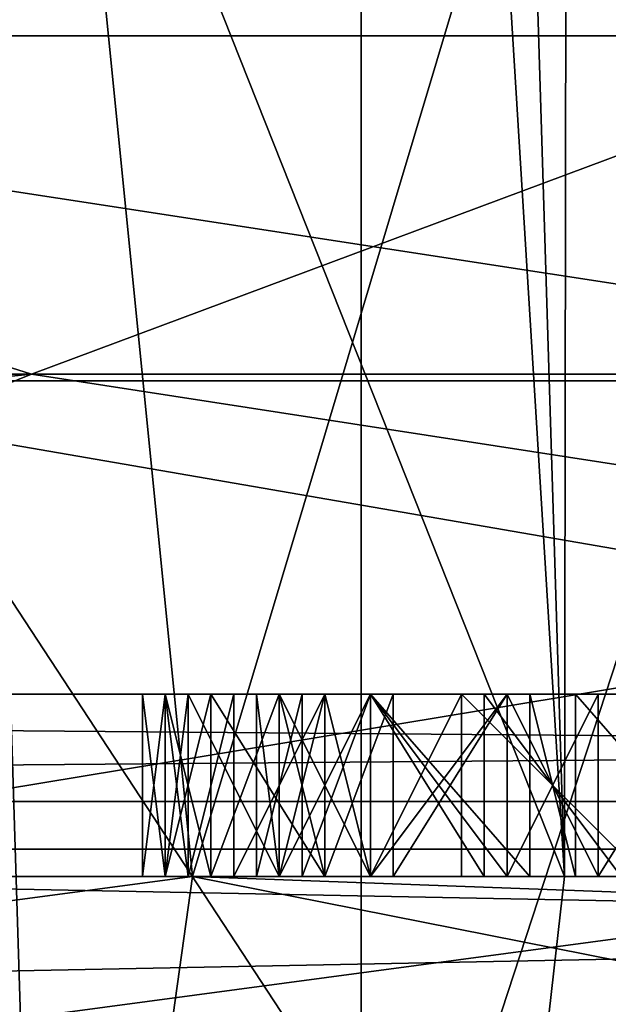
# Model space of a CAD drawing. Header units: millimetres. Extents: x -50 to 50, y -22 to 96.
# Tile 209 of 256: x -5.71 to -4.1, y 23.15 to 25.85. Entities that reach past the tile are written whole.
import ezdxf

# ---------------------------------------------------------------- set-up
doc = ezdxf.new("R2010")
doc.units = ezdxf.units.MM
doc.header["$LTSCALE"] = 65.185185
for name, color, linetype in [('119', 7, 'CONTINUOUS'), ('1231', 7, 'CONTINUOUS'), ('1233', 7, 'CONTINUOUS'), ('1582', 7, 'CONTINUOUS'), ('1671', 7, 'CONTINUOUS'), ('1673', 7, 'CONTINUOUS'), ('1693', 7, 'CONTINUOUS'), ('1705', 7, 'CONTINUOUS'), ('1836', 7, 'CONTINUOUS'), ('1837', 7, 'CONTINUOUS'), ('1838', 7, 'CONTINUOUS'), ('1839', 7, 'CONTINUOUS'), ('1840', 7, 'CONTINUOUS'), ('1841', 7, 'CONTINUOUS'), ('1842', 7, 'CONTINUOUS'), ('1843', 7, 'CONTINUOUS'), ('1844', 7, 'CONTINUOUS'), ('1845', 7, 'CONTINUOUS'), ('1846', 7, 'CONTINUOUS'), ('1847', 7, 'CONTINUOUS'), ('1848', 7, 'CONTINUOUS'), ('1849', 7, 'CONTINUOUS'), ('1850', 7, 'CONTINUOUS'), ('1851', 7, 'CONTINUOUS'), ('1858', 7, 'CONTINUOUS'), ('1859', 7, 'CONTINUOUS'), ('1860', 7, 'CONTINUOUS'), ('1861', 7, 'CONTINUOUS'), ('1862', 7, 'CONTINUOUS'), ('1863', 7, 'CONTINUOUS'), ('1864', 7, 'CONTINUOUS'), ('1865', 7, 'CONTINUOUS'), ('1866', 7, 'CONTINUOUS'), ('1867', 7, 'CONTINUOUS'), ('1868', 7, 'CONTINUOUS'), ('1869', 7, 'CONTINUOUS'), ('1870', 7, 'CONTINUOUS'), ('1871', 7, 'CONTINUOUS'), ('1872', 7, 'CONTINUOUS'), ('1873', 7, 'CONTINUOUS'), ('1874', 7, 'CONTINUOUS'), ('1875', 7, 'CONTINUOUS'), ('1876', 7, 'CONTINUOUS'), ('1877', 7, 'CONTINUOUS'), ('1878', 7, 'CONTINUOUS'), ('1889', 7, 'CONTINUOUS'), ('1890', 7, 'CONTINUOUS'), ('1891', 7, 'CONTINUOUS'), ('1892', 7, 'CONTINUOUS'), ('3553', 7, 'CONTINUOUS'), ('3992', 7, 'CONTINUOUS'), ('428', 7, 'CONTINUOUS'), ('429', 7, 'CONTINUOUS'), ('455', 7, 'CONTINUOUS'), ('459', 7, 'CONTINUOUS'), ('56', 7, 'CONTINUOUS'), ('84', 7, 'CONTINUOUS'), ('85', 7, 'CONTINUOUS'), ('92', 7, 'CONTINUOUS'), ('96', 7, 'CONTINUOUS')]:
    doc.layers.add(name, color=color, linetype=linetype)

msp = doc.modelspace()

# ---------------------------------------------------------------- linework, layer by layer
at = {"layer": '119', "color": 7, "linetype": 'CONTINUOUS', "true_color": 0xf2c12d}
for points in [[(-5.4348, 14.2845, 37.9021), (-6.2689, 41, 37.518), (-10.7838, 9.8845, 33.928), (-5.4348, 14.2845, 37.9021)], [(-4.8792, 41, 11.8777), (-4.8792, 39.4761, 11.8777), (-10.4027, 23.5, 15.6307), (-4.8792, 41, 11.8777)], [(-4.8792, 41, 11.8777), (-10.4027, 23.5, 15.6307), (-10.2386, 41, 15.4516), (-4.8792, 41, 11.8777)], [(0, 41, 39), (-6.2689, 41, 37.518), (0, 15.4996, 39), (0, 41, 39)], [(0, 15.4996, 39), (-6.2689, 41, 37.518), (-5.4348, 14.2845, 37.9021), (0, 15.4996, 39)], [(-4.8792, 39.4761, 11.8777), (-4.8792, 37.9523, 11.8777), (-10.4027, 23.5, 15.6307), (-4.8792, 39.4761, 11.8777)], [(-4.8792, 37.9523, 11.8777), (-4.7858, 37.4724, 11.8434), (-10.4027, 23.5, 15.6307), (-4.8792, 37.9523, 11.8777)], [(-4.7858, 37.4724, 11.8434), (-4.4539, 36.9477, 11.7274), (-10.4027, 23.5, 15.6307), (-4.7858, 37.4724, 11.8434)], [(-4.4539, 36.9477, 11.7274), (-3.8092, 36.429, 11.5282), (-10.4027, 23.5, 15.6307), (-4.4539, 36.9477, 11.7274)], [(-3.8092, 36.429, 11.5282), (-2.8, 35.9772, 11.2829), (-10.4027, 23.5, 15.6307), (-3.8092, 36.429, 11.5282)], [(-2.8, 35.9772, 11.2829), (-2.8, 23.5, 11.2829), (-10.4027, 23.5, 15.6307), (-2.8, 35.9772, 11.2829)]]:
    msp.add_3dface(points, dxfattribs=at)
at = {"layer": '1231', "color": 7, "linetype": 'CONTINUOUS', "true_color": 0xe0f2ff}
for points in [[(-10.6228, 11.2874, -50), (-6.75, 25.8074, -50), (0, 15.5, -50), (-10.6228, 11.2874, -50)], [(-6.75, 25.8074, -50), (6.75, 25.8074, -50), (0, 15.5, -50), (-6.75, 25.8074, -50)]]:
    msp.add_3dface(points, dxfattribs=at)
at = {"layer": '1233', "color": 7, "linetype": 'CONTINUOUS', "true_color": 0xe0f2ff}
for points in [[(19.5, 27.5, 50), (-19.5, 27.5, 50), (19.5, 21.5, 50), (19.5, 27.5, 50)], [(19.5, 21.5, 50), (-19.5, 27.5, 50), (10.6228, 11.2874, 50), (19.5, 21.5, 50)], [(10.6228, 11.2874, 50), (-19.5, 27.5, 50), (0, 15.5, 50), (10.6228, 11.2874, 50)], [(0, 15.5, 50), (-19.5, 27.5, 50), (-10.6228, 11.2874, 50), (0, 15.5, 50)]]:
    msp.add_3dface(points, dxfattribs=at)
at = {"layer": '1582', "color": 7, "linetype": 'CONTINUOUS', "true_color": 0xe0f2ff}
for points in [[(-22, 24, -38), (-19.1716, 24, -39.1716), (0, 24, -38), (-22, 24, -38)], [(-7.85, 24, -36.4375), (-22, 24, -38), (0, 24, -38), (-7.85, 24, -36.4375)], [(-19.1716, 24, 39.1716), (-22, 24, 38), (0, 24, 44), (-19.1716, 24, 39.1716)], [(0, 24, 44), (-22, 24, 38), (-14.4957, 24, 37.9957), (0, 24, 44)], [(19.1716, 24, -39.1716), (22, 24, -38), (-19.1716, 24, -39.1716), (19.1716, 24, -39.1716)], [(-19.1716, 24, -39.1716), (22, 24, -38), (0, 24, -38), (-19.1716, 24, -39.1716)], [(19.1716, 24, -39.1716), (-19.1716, 24, -39.1716), (-4.5, 24, -39.5), (19.1716, 24, -39.1716)], [(-19.1716, 24, -39.1716), (-18, 24, -42), (-4.5, 24, -39.5), (-19.1716, 24, -39.1716)], [(-18, 24, 42), (-19.1716, 24, 39.1716), (0, 24, 44), (-18, 24, 42)], [(18, 24, -44), (18, 24, -42), (-18, 24, -44), (18, 24, -44)], [(-18, 24, -44), (18, 24, -42), (3.875, 24, -42.5), (-18, 24, -44)], [(-18, 24, -42), (-18, 24, -44), (-5.25, 24, -42.0532), (-18, 24, -42)], [(3.5, 24, -42.5), (-18, 24, -44), (3.875, 24, -42.5), (3.5, 24, -42.5)], [(-18, 24, -44), (3.5, 24, -42.5), (1.25, 24, -42.5), (-18, 24, -44)], [(-18, 24, -44), (1.25, 24, -42.5), (-1.375, 24, -42.5), (-18, 24, -44)], [(-1.625, 24, -42.5), (-18, 24, -44), (-1.375, 24, -42.5), (-1.625, 24, -42.5)], [(-18, 24, -44), (-1.625, 24, -42.5), (-4.1875, 24, -42.5), (-18, 24, -44)], [(-5.25, 24, -42.0532), (-18, 24, -44), (-5, 24, -42.3085), (-5.25, 24, -42.0532)], [(-5, 24, -42.3085), (-18, 24, -44), (-4.75, 24, -42.4362), (-5, 24, -42.3085)], [(-4.75, 24, -42.4362), (-18, 24, -44), (-4.3125, 24, -42.5), (-4.75, 24, -42.4362)], [(-4.3125, 24, -42.5), (-18, 24, -44), (-4.1875, 24, -42.5), (-4.3125, 24, -42.5)], [(-5.1875, 24, -39.8191), (-18, 24, -42), (-5.3125, 24, -40.0106), (-5.1875, 24, -39.8191)], [(-18, 24, -42), (-5.1875, 24, -39.8191), (-5, 24, -39.6915), (-18, 24, -42)], [(-5.3125, 24, -40.0106), (-18, 24, -42), (-5.375, 24, -40.2021), (-5.3125, 24, -40.0106)], [(-5.375, 24, -40.2021), (-18, 24, -42), (-5.375, 24, -40.4574), (-5.375, 24, -40.2021)], [(-5.375, 24, -40.4574), (-18, 24, -42), (-5.3125, 24, -40.7128), (-5.375, 24, -40.4574)], [(-5.3125, 24, -40.7128), (-18, 24, -42), (-5.1875, 24, -40.9043), (-5.3125, 24, -40.7128)], [(-5.1875, 24, -40.9043), (-18, 24, -42), (-4.875, 24, -41.0319), (-5.1875, 24, -40.9043)], [(-4.875, 24, -41.0319), (-18, 24, -42), (-5.125, 24, -41.2234), (-4.875, 24, -41.0319)], [(-5.125, 24, -41.2234), (-18, 24, -42), (-5.25, 24, -41.4149), (-5.125, 24, -41.2234)], [(-5.25, 24, -41.4149), (-18, 24, -42), (-5.3125, 24, -41.6702), (-5.25, 24, -41.4149)], [(-5.3125, 24, -41.6702), (-18, 24, -42), (-5.3125, 24, -41.7979), (-5.3125, 24, -41.6702)], [(-5.3125, 24, -41.7979), (-18, 24, -42), (-5.25, 24, -42.0532), (-5.3125, 24, -41.7979)], [(-4.5, 24, -39.5), (-18, 24, -42), (-4.75, 24, -39.5638), (-4.5, 24, -39.5)], [(-4.75, 24, -39.5638), (-18, 24, -42), (-5, 24, -39.6915), (-4.75, 24, -39.5638)], [(-18, 24, 44), (-18, 24, 42), (0, 24, 44), (-18, 24, 44)], [(-2.625, 24, -40.4574), (-2.625, 24, -40.266), (-5.0625, 24, -40.4574), (-2.625, 24, -40.4574)], [(-5.0625, 24, -40.4574), (-2.625, 24, -40.266), (-3.125, 24, -40.2021), (-5.0625, 24, -40.4574)], [(-4.9375, 24, -40.7128), (-2.625, 24, -40.4574), (-5.0625, 24, -40.4574), (-4.9375, 24, -40.7128)], [(-5.0625, 24, -40.2021), (-5.0625, 24, -40.4574), (-3.4375, 24, -40.2021), (-5.0625, 24, -40.2021)], [(-3.4375, 24, -40.2021), (-5.0625, 24, -40.4574), (-3.125, 24, -40.2021), (-3.4375, 24, -40.2021)], [(-5, 24, -40.0745), (-5.0625, 24, -40.2021), (-3.5, 24, -40.0745), (-5, 24, -40.0745)], [(-3.5, 24, -40.0745), (-5.0625, 24, -40.2021), (-3.4375, 24, -40.2021), (-3.5, 24, -40.0745)], [(-2.5625, 24, -41.734), (-2.5625, 24, -41.5426), (-5, 24, -41.6702), (-2.5625, 24, -41.734)], [(-5, 24, -41.6702), (-2.5625, 24, -41.5426), (-4.875, 24, -41.4149), (-5, 24, -41.6702)], [(-3.5, 24, -41.7979), (-2.5625, 24, -41.734), (-5, 24, -41.7979), (-3.5, 24, -41.7979)], [(-5, 24, -41.7979), (-2.5625, 24, -41.734), (-5, 24, -41.6702), (-5, 24, -41.7979)], [(-4.875, 24, -41.9894), (-3.5, 24, -41.7979), (-5, 24, -41.7979), (-4.875, 24, -41.9894)], [(-4.875, 24, -39.9468), (-5, 24, -40.0745), (-3.625, 24, -39.9468), (-4.875, 24, -39.9468)], [(-3.625, 24, -39.9468), (-5, 24, -40.0745), (-3.5, 24, -40.0745), (-3.625, 24, -39.9468)], [(-2.5, 24, -40.7766), (-2.625, 24, -40.4574), (-4.9375, 24, -40.7128), (-2.5, 24, -40.7766)], [(-4.75, 24, -40.8404), (-2.5, 24, -40.7766), (-4.9375, 24, -40.7128), (-4.75, 24, -40.8404)], [(-2.5625, 24, -41.5426), (-2.4375, 24, -41.2872), (-4.875, 24, -41.4149), (-2.5625, 24, -41.5426)], [(-4.875, 24, -41.4149), (-2.4375, 24, -41.2872), (-4.75, 24, -41.2872), (-4.875, 24, -41.4149)], [(-3.625, 24, -41.9894), (-3.5, 24, -41.7979), (-4.875, 24, -41.9894), (-3.625, 24, -41.9894)], [(-4.6875, 24, -42.117), (-3.625, 24, -41.9894), (-4.875, 24, -41.9894), (-4.6875, 24, -42.117)], [(-4.75, 24, -39.883), (-4.875, 24, -39.9468), (-3.75, 24, -39.883), (-4.75, 24, -39.883)], [(-3.75, 24, -39.883), (-4.875, 24, -39.9468), (-3.625, 24, -39.9468), (-3.75, 24, -39.883)], [(-4.375, 24, -40.9043), (-2.5, 24, -40.7766), (-4.75, 24, -40.8404), (-4.375, 24, -40.9043)], [(-2.4375, 24, -41.2872), (-2.25, 24, -41.0957), (-4.75, 24, -41.2872), (-2.4375, 24, -41.2872)], [(-4.75, 24, -41.2872), (-2.25, 24, -41.0957), (-4.125, 24, -41.1596), (-4.75, 24, -41.2872)], [(-4.375, 24, -41.1596), (-4.75, 24, -41.2872), (-4.125, 24, -41.1596), (-4.375, 24, -41.1596)], [(-4.4375, 24, -39.8191), (-4.75, 24, -39.883), (-4.0625, 24, -39.8191), (-4.4375, 24, -39.8191)], [(-4.0625, 24, -39.8191), (-4.75, 24, -39.883), (-3.75, 24, -39.883), (-4.0625, 24, -39.8191)], [(-3.8125, 24, -42.117), (-3.625, 24, -41.9894), (-4.6875, 24, -42.117), (-3.8125, 24, -42.117)], [(-4.375, 24, -42.1809), (-3.8125, 24, -42.117), (-4.6875, 24, -42.117), (-4.375, 24, -42.1809)], [(-4, 24, -39.5), (19.1716, 24, -39.1716), (-4.5, 24, -39.5), (-4, 24, -39.5)], [(-4.125, 24, -40.9043), (-2.5, 24, -40.7766), (-4.375, 24, -40.9043), (-4.125, 24, -40.9043)], [(-4.125, 24, -42.1809), (-3.8125, 24, -42.117), (-4.375, 24, -42.1809), (-4.125, 24, -42.1809)], [(-1.625, 24, -42.5), (-1.9375, 24, -42.4362), (-4.1875, 24, -42.5), (-1.625, 24, -42.5)], [(-4.1875, 24, -42.5), (-1.9375, 24, -42.4362), (-3.75, 24, -42.4362), (-4.1875, 24, -42.5)], [(-2.25, 24, -40.9681), (-2.5, 24, -40.7766), (-4.125, 24, -40.9043), (-2.25, 24, -40.9681)], [(-2.125, 24, -41.0319), (-2.25, 24, -40.9681), (-4.125, 24, -41.1596), (-2.125, 24, -41.0319)], [(-4.125, 24, -41.1596), (-2.25, 24, -40.9681), (-4.125, 24, -40.9043), (-4.125, 24, -41.1596)], [(-2.25, 24, -41.0957), (-2.125, 24, -41.0319), (-4.125, 24, -41.1596), (-2.25, 24, -41.0957)]]:
    msp.add_3dface(points, dxfattribs=at)
at = {"layer": '1671', "color": 7, "linetype": 'CONTINUOUS', "true_color": 0xe0f2ff}
for points in [[(-12.3744, 27, -29.8744), (-14.8687, 24.8787, -28.3027), (-5.6793, 24.8787, -34.9792), (-12.3744, 27, -29.8744)], [(0, 27, -35), (-12.3744, 27, -29.8744), (-5.6793, 24.8787, -34.9792), (0, 27, -35)], [(0, 27, -35), (-5.6793, 24.8787, -34.9792), (5.6793, 24.8787, -34.9792), (0, 27, -35)], [(-14.8687, 24.8787, -28.3027), (-7.85, 24, -36.4375), (-5.6793, 24.8787, -34.9792), (-14.8687, 24.8787, -28.3027)], [(-7.85, 24, -36.4375), (0, 24, -38), (-5.6793, 24.8787, -34.9792), (-7.85, 24, -36.4375)], [(-5.6793, 24.8787, -34.9792), (0, 24, -38), (5.6793, 24.8787, -34.9792), (-5.6793, 24.8787, -34.9792)]]:
    msp.add_3dface(points, dxfattribs=at)
at = {"layer": '1673', "color": 7, "linetype": 'CONTINUOUS', "true_color": 0xe0f2ff}
for points in [[(-12.3744, 27, 35.8744), (-5.6793, 24.8787, 40.9792), (-14.8687, 24.8787, 34.3027), (-12.3744, 27, 35.8744)], [(-12.3744, 27, 35.8744), (0, 27, 41), (-5.6793, 24.8787, 40.9792), (-12.3744, 27, 35.8744)], [(0, 27, 41), (5.6793, 24.8787, 40.9792), (-5.6793, 24.8787, 40.9792), (0, 27, 41)], [(-5.6793, 24.8787, 40.9792), (-14.4957, 24, 37.9957), (-14.8687, 24.8787, 34.3027), (-5.6793, 24.8787, 40.9792)], [(0, 24, 44), (-14.4957, 24, 37.9957), (-5.6793, 24.8787, 40.9792), (0, 24, 44)], [(5.6793, 24.8787, 40.9792), (0, 24, 44), (-5.6793, 24.8787, 40.9792), (5.6793, 24.8787, 40.9792)]]:
    msp.add_3dface(points, dxfattribs=at)
at = {"layer": '1693', "color": 7, "linetype": 'CONTINUOUS', "true_color": 0xe0f2ff}
for points in [[(18, 24, -44), (-18, 24, -44), (-18, 23.7055, -44.7087), (18, 24, -44)], [(18, 23.7055, -44.7087), (18, 24, -44), (-18, 23.7055, -44.7087), (18, 23.7055, -44.7087)], [(-18, 23, -45), (18, 23, -45), (18, 23.7055, -44.7087), (-18, 23, -45)], [(-18, 23, -45), (18, 23.7055, -44.7087), (-18, 23.7055, -44.7087), (-18, 23, -45)]]:
    msp.add_3dface(points, dxfattribs=at)
at = {"layer": '1705', "color": 7, "linetype": 'CONTINUOUS', "true_color": 0xe0f2ff}
for points in [[(-18, 24, 44), (0, 24, 44), (18, 23.7055, 44.7087), (-18, 24, 44)], [(-18, 23.7055, 44.7087), (-18, 24, 44), (18, 23.7055, 44.7087), (-18, 23.7055, 44.7087)], [(18, 23, 45), (-18, 23, 45), (-18, 23.7055, 44.7087), (18, 23, 45)], [(18, 23, 45), (-18, 23.7055, 44.7087), (18, 23.7055, 44.7087), (18, 23, 45)]]:
    msp.add_3dface(points, dxfattribs=at)
at = {"layer": '1836', "color": 7, "linetype": 'CONTINUOUS', "true_color": 0xe0f2ff}
for points in [[(-5.1875, 24, -39.8191), (-5.3125, 24, -40.0106), (-5.3125, 23.5, -40.0106), (-5.1875, 24, -39.8191)], [(-5.1875, 23.5, -39.8191), (-5.1875, 24, -39.8191), (-5.3125, 23.5, -40.0106), (-5.1875, 23.5, -39.8191)]]:
    msp.add_3dface(points, dxfattribs=at)
at = {"layer": '1837', "color": 7, "linetype": 'CONTINUOUS', "true_color": 0xe0f2ff}
for points in [[(-5.3125, 24, -40.0106), (-5.375, 24, -40.2021), (-5.375, 23.5, -40.2021), (-5.3125, 24, -40.0106)], [(-5.3125, 23.5, -40.0106), (-5.3125, 24, -40.0106), (-5.375, 23.5, -40.2021), (-5.3125, 23.5, -40.0106)]]:
    msp.add_3dface(points, dxfattribs=at)
at = {"layer": '1838', "color": 7, "linetype": 'CONTINUOUS', "true_color": 0xe0f2ff}
for points in [[(-5.375, 24, -40.2021), (-5.375, 24, -40.4574), (-5.375, 23.5, -40.4574), (-5.375, 24, -40.2021)], [(-5.375, 23.5, -40.2021), (-5.375, 24, -40.2021), (-5.375, 23.5, -40.4574), (-5.375, 23.5, -40.2021)]]:
    msp.add_3dface(points, dxfattribs=at)
at = {"layer": '1839', "color": 7, "linetype": 'CONTINUOUS', "true_color": 0xe0f2ff}
for points in [[(-5.375, 24, -40.4574), (-5.3125, 24, -40.7128), (-5.3125, 23.5, -40.7128), (-5.375, 24, -40.4574)], [(-5.375, 23.5, -40.4574), (-5.375, 24, -40.4574), (-5.3125, 23.5, -40.7128), (-5.375, 23.5, -40.4574)]]:
    msp.add_3dface(points, dxfattribs=at)
at = {"layer": '1840', "color": 7, "linetype": 'CONTINUOUS', "true_color": 0xe0f2ff}
for points in [[(-5.3125, 24, -40.7128), (-5.1875, 24, -40.9043), (-5.1875, 23.5, -40.9043), (-5.3125, 24, -40.7128)], [(-5.3125, 23.5, -40.7128), (-5.3125, 24, -40.7128), (-5.1875, 23.5, -40.9043), (-5.3125, 23.5, -40.7128)]]:
    msp.add_3dface(points, dxfattribs=at)
at = {"layer": '1841', "color": 7, "linetype": 'CONTINUOUS', "true_color": 0xe0f2ff}
for points in [[(-5.1875, 24, -40.9043), (-4.875, 24, -41.0319), (-4.875, 23.5, -41.0319), (-5.1875, 24, -40.9043)], [(-5.1875, 23.5, -40.9043), (-5.1875, 24, -40.9043), (-4.875, 23.5, -41.0319), (-5.1875, 23.5, -40.9043)]]:
    msp.add_3dface(points, dxfattribs=at)
at = {"layer": '1842', "color": 7, "linetype": 'CONTINUOUS', "true_color": 0xe0f2ff}
for points in [[(-4.875, 24, -41.0319), (-5.125, 24, -41.2234), (-5.125, 23.5, -41.2234), (-4.875, 24, -41.0319)], [(-4.875, 23.5, -41.0319), (-4.875, 24, -41.0319), (-5.125, 23.5, -41.2234), (-4.875, 23.5, -41.0319)]]:
    msp.add_3dface(points, dxfattribs=at)
at = {"layer": '1843', "color": 7, "linetype": 'CONTINUOUS', "true_color": 0xe0f2ff}
for points in [[(-5.125, 24, -41.2234), (-5.25, 24, -41.4149), (-5.25, 23.5, -41.4149), (-5.125, 24, -41.2234)], [(-5.125, 23.5, -41.2234), (-5.125, 24, -41.2234), (-5.25, 23.5, -41.4149), (-5.125, 23.5, -41.2234)]]:
    msp.add_3dface(points, dxfattribs=at)
at = {"layer": '1844', "color": 7, "linetype": 'CONTINUOUS', "true_color": 0xe0f2ff}
for points in [[(-5.25, 24, -41.4149), (-5.3125, 24, -41.6702), (-5.3125, 23.5, -41.6702), (-5.25, 24, -41.4149)], [(-5.25, 23.5, -41.4149), (-5.25, 24, -41.4149), (-5.3125, 23.5, -41.6702), (-5.25, 23.5, -41.4149)]]:
    msp.add_3dface(points, dxfattribs=at)
at = {"layer": '1845', "color": 7, "linetype": 'CONTINUOUS', "true_color": 0xe0f2ff}
for points in [[(-5.3125, 24, -41.6702), (-5.3125, 24, -41.7979), (-5.3125, 23.5, -41.7979), (-5.3125, 24, -41.6702)], [(-5.3125, 23.5, -41.6702), (-5.3125, 24, -41.6702), (-5.3125, 23.5, -41.7979), (-5.3125, 23.5, -41.6702)]]:
    msp.add_3dface(points, dxfattribs=at)
at = {"layer": '1846', "color": 7, "linetype": 'CONTINUOUS', "true_color": 0xe0f2ff}
for points in [[(-5.3125, 24, -41.7979), (-5.25, 24, -42.0532), (-5.25, 23.5, -42.0532), (-5.3125, 24, -41.7979)], [(-5.3125, 23.5, -41.7979), (-5.3125, 24, -41.7979), (-5.25, 23.5, -42.0532), (-5.3125, 23.5, -41.7979)]]:
    msp.add_3dface(points, dxfattribs=at)
at = {"layer": '1847', "color": 7, "linetype": 'CONTINUOUS', "true_color": 0xe0f2ff}
for points in [[(-5.25, 24, -42.0532), (-5, 24, -42.3085), (-5, 23.5, -42.3085), (-5.25, 24, -42.0532)], [(-5.25, 23.5, -42.0532), (-5.25, 24, -42.0532), (-5, 23.5, -42.3085), (-5.25, 23.5, -42.0532)]]:
    msp.add_3dface(points, dxfattribs=at)
at = {"layer": '1848', "color": 7, "linetype": 'CONTINUOUS', "true_color": 0xe0f2ff}
for points in [[(-5, 24, -42.3085), (-4.75, 24, -42.4362), (-4.75, 23.5, -42.4362), (-5, 24, -42.3085)], [(-5, 23.5, -42.3085), (-5, 24, -42.3085), (-4.75, 23.5, -42.4362), (-5, 23.5, -42.3085)]]:
    msp.add_3dface(points, dxfattribs=at)
at = {"layer": '1849', "color": 7, "linetype": 'CONTINUOUS', "true_color": 0xe0f2ff}
for points in [[(-4.75, 24, -42.4362), (-4.3125, 24, -42.5), (-4.3125, 23.5, -42.5), (-4.75, 24, -42.4362)], [(-4.75, 23.5, -42.4362), (-4.75, 24, -42.4362), (-4.3125, 23.5, -42.5), (-4.75, 23.5, -42.4362)]]:
    msp.add_3dface(points, dxfattribs=at)
at = {"layer": '1850', "color": 7, "linetype": 'CONTINUOUS', "true_color": 0xe0f2ff}
for points in [[(-4.3125, 24, -42.5), (-4.1875, 24, -42.5), (-4.1875, 23.5, -42.5), (-4.3125, 24, -42.5)], [(-4.3125, 23.5, -42.5), (-4.3125, 24, -42.5), (-4.1875, 23.5, -42.5), (-4.3125, 23.5, -42.5)]]:
    msp.add_3dface(points, dxfattribs=at)
at = {"layer": '1851', "color": 7, "linetype": 'CONTINUOUS', "true_color": 0xe0f2ff}
for points in [[(-4.1875, 24, -42.5), (-3.75, 24, -42.4362), (-3.75, 23.5, -42.4362), (-4.1875, 24, -42.5)], [(-4.1875, 23.5, -42.5), (-4.1875, 24, -42.5), (-3.75, 23.5, -42.4362), (-4.1875, 23.5, -42.5)]]:
    msp.add_3dface(points, dxfattribs=at)
at = {"layer": '1858', "color": 7, "linetype": 'CONTINUOUS', "true_color": 0xe0f2ff}
for points in [[(-3.8125, 24, -42.117), (-4.125, 24, -42.1809), (-4.125, 23.5, -42.1809), (-3.8125, 24, -42.117)], [(-3.8125, 23.5, -42.117), (-3.8125, 24, -42.117), (-4.125, 23.5, -42.1809), (-3.8125, 23.5, -42.117)]]:
    msp.add_3dface(points, dxfattribs=at)
at = {"layer": '1859', "color": 7, "linetype": 'CONTINUOUS', "true_color": 0xe0f2ff}
for points in [[(-4.125, 24, -42.1809), (-4.375, 24, -42.1809), (-4.375, 23.5, -42.1809), (-4.125, 24, -42.1809)], [(-4.125, 23.5, -42.1809), (-4.125, 24, -42.1809), (-4.375, 23.5, -42.1809), (-4.125, 23.5, -42.1809)]]:
    msp.add_3dface(points, dxfattribs=at)
at = {"layer": '1860', "color": 7, "linetype": 'CONTINUOUS', "true_color": 0xe0f2ff}
for points in [[(-4.375, 24, -42.1809), (-4.6875, 24, -42.117), (-4.6875, 23.5, -42.117), (-4.375, 24, -42.1809)], [(-4.375, 23.5, -42.1809), (-4.375, 24, -42.1809), (-4.6875, 23.5, -42.117), (-4.375, 23.5, -42.1809)]]:
    msp.add_3dface(points, dxfattribs=at)
at = {"layer": '1861', "color": 7, "linetype": 'CONTINUOUS', "true_color": 0xe0f2ff}
for points in [[(-4.6875, 24, -42.117), (-4.875, 24, -41.9894), (-4.875, 23.5, -41.9894), (-4.6875, 24, -42.117)], [(-4.6875, 23.5, -42.117), (-4.6875, 24, -42.117), (-4.875, 23.5, -41.9894), (-4.6875, 23.5, -42.117)]]:
    msp.add_3dface(points, dxfattribs=at)
at = {"layer": '1862', "color": 7, "linetype": 'CONTINUOUS', "true_color": 0xe0f2ff}
for points in [[(-4.875, 24, -41.9894), (-5, 24, -41.7979), (-5, 23.5, -41.7979), (-4.875, 24, -41.9894)], [(-4.875, 23.5, -41.9894), (-4.875, 24, -41.9894), (-5, 23.5, -41.7979), (-4.875, 23.5, -41.9894)]]:
    msp.add_3dface(points, dxfattribs=at)
at = {"layer": '1863', "color": 7, "linetype": 'CONTINUOUS', "true_color": 0xe0f2ff}
for points in [[(-5, 24, -41.7979), (-5, 24, -41.6702), (-5, 23.5, -41.6702), (-5, 24, -41.7979)], [(-5, 23.5, -41.7979), (-5, 24, -41.7979), (-5, 23.5, -41.6702), (-5, 23.5, -41.7979)]]:
    msp.add_3dface(points, dxfattribs=at)
at = {"layer": '1864', "color": 7, "linetype": 'CONTINUOUS', "true_color": 0xe0f2ff}
for points in [[(-5, 24, -41.6702), (-4.875, 24, -41.4149), (-4.875, 23.5, -41.4149), (-5, 24, -41.6702)], [(-5, 23.5, -41.6702), (-5, 24, -41.6702), (-4.875, 23.5, -41.4149), (-5, 23.5, -41.6702)]]:
    msp.add_3dface(points, dxfattribs=at)
at = {"layer": '1865', "color": 7, "linetype": 'CONTINUOUS', "true_color": 0xe0f2ff}
for points in [[(-4.875, 24, -41.4149), (-4.75, 24, -41.2872), (-4.75, 23.5, -41.2872), (-4.875, 24, -41.4149)], [(-4.875, 23.5, -41.4149), (-4.875, 24, -41.4149), (-4.75, 23.5, -41.2872), (-4.875, 23.5, -41.4149)]]:
    msp.add_3dface(points, dxfattribs=at)
at = {"layer": '1866', "color": 7, "linetype": 'CONTINUOUS', "true_color": 0xe0f2ff}
for points in [[(-4.75, 24, -41.2872), (-4.375, 24, -41.1596), (-4.375, 23.5, -41.1596), (-4.75, 24, -41.2872)], [(-4.75, 23.5, -41.2872), (-4.75, 24, -41.2872), (-4.375, 23.5, -41.1596), (-4.75, 23.5, -41.2872)]]:
    msp.add_3dface(points, dxfattribs=at)
at = {"layer": '1867', "color": 7, "linetype": 'CONTINUOUS', "true_color": 0xe0f2ff}
for points in [[(-4.375, 24, -41.1596), (-4.125, 24, -41.1596), (-4.125, 23.5, -41.1596), (-4.375, 24, -41.1596)], [(-4.375, 23.5, -41.1596), (-4.375, 24, -41.1596), (-4.125, 23.5, -41.1596), (-4.375, 23.5, -41.1596)]]:
    msp.add_3dface(points, dxfattribs=at)
at = {"layer": '1868', "color": 7, "linetype": 'CONTINUOUS', "true_color": 0xe0f2ff}
for points in [[(-4.125, 24, -41.1596), (-4.125, 24, -40.9043), (-4.125, 23.5, -40.9043), (-4.125, 24, -41.1596)], [(-4.125, 23.5, -41.1596), (-4.125, 24, -41.1596), (-4.125, 23.5, -40.9043), (-4.125, 23.5, -41.1596)]]:
    msp.add_3dface(points, dxfattribs=at)
at = {"layer": '1869', "color": 7, "linetype": 'CONTINUOUS', "true_color": 0xe0f2ff}
for points in [[(-4.125, 24, -40.9043), (-4.375, 24, -40.9043), (-4.375, 23.5, -40.9043), (-4.125, 24, -40.9043)], [(-4.125, 23.5, -40.9043), (-4.125, 24, -40.9043), (-4.375, 23.5, -40.9043), (-4.125, 23.5, -40.9043)]]:
    msp.add_3dface(points, dxfattribs=at)
at = {"layer": '1870', "color": 7, "linetype": 'CONTINUOUS', "true_color": 0xe0f2ff}
for points in [[(-4.375, 24, -40.9043), (-4.75, 24, -40.8404), (-4.75, 23.5, -40.8404), (-4.375, 24, -40.9043)], [(-4.375, 23.5, -40.9043), (-4.375, 24, -40.9043), (-4.75, 23.5, -40.8404), (-4.375, 23.5, -40.9043)]]:
    msp.add_3dface(points, dxfattribs=at)
at = {"layer": '1871', "color": 7, "linetype": 'CONTINUOUS', "true_color": 0xe0f2ff}
for points in [[(-4.75, 24, -40.8404), (-4.9375, 24, -40.7128), (-4.9375, 23.5, -40.7128), (-4.75, 24, -40.8404)], [(-4.75, 23.5, -40.8404), (-4.75, 24, -40.8404), (-4.9375, 23.5, -40.7128), (-4.75, 23.5, -40.8404)]]:
    msp.add_3dface(points, dxfattribs=at)
at = {"layer": '1872', "color": 7, "linetype": 'CONTINUOUS', "true_color": 0xe0f2ff}
for points in [[(-4.9375, 24, -40.7128), (-5.0625, 24, -40.4574), (-5.0625, 23.5, -40.4574), (-4.9375, 24, -40.7128)], [(-4.9375, 23.5, -40.7128), (-4.9375, 24, -40.7128), (-5.0625, 23.5, -40.4574), (-4.9375, 23.5, -40.7128)]]:
    msp.add_3dface(points, dxfattribs=at)
at = {"layer": '1873', "color": 7, "linetype": 'CONTINUOUS', "true_color": 0xe0f2ff}
for points in [[(-5.0625, 24, -40.4574), (-5.0625, 24, -40.2021), (-5.0625, 23.5, -40.2021), (-5.0625, 24, -40.4574)], [(-5.0625, 23.5, -40.4574), (-5.0625, 24, -40.4574), (-5.0625, 23.5, -40.2021), (-5.0625, 23.5, -40.4574)]]:
    msp.add_3dface(points, dxfattribs=at)
at = {"layer": '1874', "color": 7, "linetype": 'CONTINUOUS', "true_color": 0xe0f2ff}
for points in [[(-5.0625, 24, -40.2021), (-5, 24, -40.0745), (-5, 23.5, -40.0745), (-5.0625, 24, -40.2021)], [(-5.0625, 23.5, -40.2021), (-5.0625, 24, -40.2021), (-5, 23.5, -40.0745), (-5.0625, 23.5, -40.2021)]]:
    msp.add_3dface(points, dxfattribs=at)
at = {"layer": '1875', "color": 7, "linetype": 'CONTINUOUS', "true_color": 0xe0f2ff}
for points in [[(-5, 24, -40.0745), (-4.875, 24, -39.9468), (-4.875, 23.5, -39.9468), (-5, 24, -40.0745)], [(-5, 23.5, -40.0745), (-5, 24, -40.0745), (-4.875, 23.5, -39.9468), (-5, 23.5, -40.0745)]]:
    msp.add_3dface(points, dxfattribs=at)
at = {"layer": '1876', "color": 7, "linetype": 'CONTINUOUS', "true_color": 0xe0f2ff}
for points in [[(-4.875, 24, -39.9468), (-4.75, 24, -39.883), (-4.75, 23.5, -39.883), (-4.875, 24, -39.9468)], [(-4.875, 23.5, -39.9468), (-4.875, 24, -39.9468), (-4.75, 23.5, -39.883), (-4.875, 23.5, -39.9468)]]:
    msp.add_3dface(points, dxfattribs=at)
at = {"layer": '1877', "color": 7, "linetype": 'CONTINUOUS', "true_color": 0xe0f2ff}
for points in [[(-4.75, 24, -39.883), (-4.4375, 24, -39.8191), (-4.4375, 23.5, -39.8191), (-4.75, 24, -39.883)], [(-4.75, 23.5, -39.883), (-4.75, 24, -39.883), (-4.4375, 23.5, -39.8191), (-4.75, 23.5, -39.883)]]:
    msp.add_3dface(points, dxfattribs=at)
at = {"layer": '1878', "color": 7, "linetype": 'CONTINUOUS', "true_color": 0xe0f2ff}
for points in [[(-4.4375, 24, -39.8191), (-4.0625, 24, -39.8191), (-4.0625, 23.5, -39.8191), (-4.4375, 24, -39.8191)], [(-4.4375, 23.5, -39.8191), (-4.4375, 24, -39.8191), (-4.0625, 23.5, -39.8191), (-4.4375, 23.5, -39.8191)]]:
    msp.add_3dface(points, dxfattribs=at)
at = {"layer": '1889', "color": 7, "linetype": 'CONTINUOUS', "true_color": 0xe0f2ff}
for points in [[(-4, 24, -39.5), (-4.5, 24, -39.5), (-4, 23.5, -39.5), (-4, 24, -39.5)], [(-4, 23.5, -39.5), (-4.5, 24, -39.5), (-4.5, 23.5, -39.5), (-4, 23.5, -39.5)]]:
    msp.add_3dface(points, dxfattribs=at)
at = {"layer": '1890', "color": 7, "linetype": 'CONTINUOUS', "true_color": 0xe0f2ff}
for points in [[(-4.5, 24, -39.5), (-4.75, 24, -39.5638), (-4.75, 23.5, -39.5638), (-4.5, 24, -39.5)], [(-4.5, 23.5, -39.5), (-4.5, 24, -39.5), (-4.75, 23.5, -39.5638), (-4.5, 23.5, -39.5)]]:
    msp.add_3dface(points, dxfattribs=at)
at = {"layer": '1891', "color": 7, "linetype": 'CONTINUOUS', "true_color": 0xe0f2ff}
for points in [[(-4.75, 24, -39.5638), (-5, 24, -39.6915), (-5, 23.5, -39.6915), (-4.75, 24, -39.5638)], [(-4.75, 23.5, -39.5638), (-4.75, 24, -39.5638), (-5, 23.5, -39.6915), (-4.75, 23.5, -39.5638)]]:
    msp.add_3dface(points, dxfattribs=at)
at = {"layer": '1892', "color": 7, "linetype": 'CONTINUOUS', "true_color": 0xe0f2ff}
for points in [[(-5, 24, -39.6915), (-5.1875, 24, -39.8191), (-5.1875, 23.5, -39.8191), (-5, 24, -39.6915)], [(-5, 24, -39.6915), (-5.1875, 23.5, -39.8191), (-5, 23.5, -39.6915), (-5, 24, -39.6915)]]:
    msp.add_3dface(points, dxfattribs=at)
at = {"layer": '3553', "color": 7, "linetype": 'CONTINUOUS', "true_color": 0xe0f2ff}
for points in [[(-5.3125, 23.5, -40.0106), (-5.375, 23.5, -40.2021), (-5, 23.5, -40.0745), (-5.3125, 23.5, -40.0106)], [(-5.375, 23.5, -40.2021), (-5.375, 23.5, -40.4574), (-5.0625, 23.5, -40.2021), (-5.375, 23.5, -40.2021)], [(-5.375, 23.5, -40.2021), (-5.0625, 23.5, -40.2021), (-5, 23.5, -40.0745), (-5.375, 23.5, -40.2021)], [(-5.375, 23.5, -40.4574), (-5.3125, 23.5, -40.7128), (-5.0625, 23.5, -40.4574), (-5.375, 23.5, -40.4574)], [(-5.375, 23.5, -40.4574), (-5.0625, 23.5, -40.4574), (-5.0625, 23.5, -40.2021), (-5.375, 23.5, -40.4574)], [(-5.1875, 23.5, -39.8191), (-5.3125, 23.5, -40.0106), (-4.75, 23.5, -39.883), (-5.1875, 23.5, -39.8191)], [(-5.3125, 23.5, -40.0106), (-5, 23.5, -40.0745), (-4.875, 23.5, -39.9468), (-5.3125, 23.5, -40.0106)], [(-5.3125, 23.5, -40.0106), (-4.875, 23.5, -39.9468), (-4.75, 23.5, -39.883), (-5.3125, 23.5, -40.0106)], [(-5.3125, 23.5, -40.7128), (-5.1875, 23.5, -40.9043), (-4.9375, 23.5, -40.7128), (-5.3125, 23.5, -40.7128)], [(-5.3125, 23.5, -40.7128), (-4.9375, 23.5, -40.7128), (-5.0625, 23.5, -40.4574), (-5.3125, 23.5, -40.7128)], [(-5.25, 23.5, -41.4149), (-5.3125, 23.5, -41.6702), (-4.875, 23.5, -41.4149), (-5.25, 23.5, -41.4149)], [(-5.3125, 23.5, -41.6702), (-5.3125, 23.5, -41.7979), (-5, 23.5, -41.6702), (-5.3125, 23.5, -41.6702)], [(-5.3125, 23.5, -41.6702), (-5, 23.5, -41.6702), (-4.875, 23.5, -41.4149), (-5.3125, 23.5, -41.6702)], [(-5.3125, 23.5, -41.7979), (-5.25, 23.5, -42.0532), (-5, 23.5, -41.7979), (-5.3125, 23.5, -41.7979)], [(-5.3125, 23.5, -41.7979), (-5, 23.5, -41.7979), (-5, 23.5, -41.6702), (-5.3125, 23.5, -41.7979)], [(-5.125, 23.5, -41.2234), (-5.25, 23.5, -41.4149), (-4.75, 23.5, -41.2872), (-5.125, 23.5, -41.2234)], [(-5.25, 23.5, -41.4149), (-4.875, 23.5, -41.4149), (-4.75, 23.5, -41.2872), (-5.25, 23.5, -41.4149)], [(-5.25, 23.5, -42.0532), (-5, 23.5, -42.3085), (-4.6875, 23.5, -42.117), (-5.25, 23.5, -42.0532)], [(-5.25, 23.5, -42.0532), (-4.6875, 23.5, -42.117), (-4.875, 23.5, -41.9894), (-5.25, 23.5, -42.0532)], [(-5.25, 23.5, -42.0532), (-4.875, 23.5, -41.9894), (-5, 23.5, -41.7979), (-5.25, 23.5, -42.0532)], [(-5.1875, 23.5, -39.8191), (-4.75, 23.5, -39.883), (-4.4375, 23.5, -39.8191), (-5.1875, 23.5, -39.8191)], [(-5.1875, 23.5, -39.8191), (-4.4375, 23.5, -39.8191), (-3.5, 23.5, -39.6915), (-5.1875, 23.5, -39.8191)], [(-5.1875, 23.5, -39.8191), (-3.5, 23.5, -39.6915), (-5, 23.5, -39.6915), (-5.1875, 23.5, -39.8191)], [(-5.1875, 23.5, -40.9043), (-4.875, 23.5, -41.0319), (-4.375, 23.5, -40.9043), (-5.1875, 23.5, -40.9043)], [(-5.1875, 23.5, -40.9043), (-4.375, 23.5, -40.9043), (-4.75, 23.5, -40.8404), (-5.1875, 23.5, -40.9043)], [(-5.1875, 23.5, -40.9043), (-4.75, 23.5, -40.8404), (-4.9375, 23.5, -40.7128), (-5.1875, 23.5, -40.9043)], [(-4.875, 23.5, -41.0319), (-5.125, 23.5, -41.2234), (-4.375, 23.5, -41.1596), (-4.875, 23.5, -41.0319)], [(-5.125, 23.5, -41.2234), (-4.75, 23.5, -41.2872), (-4.375, 23.5, -41.1596), (-5.125, 23.5, -41.2234)], [(-5, 23.5, -42.3085), (-4.75, 23.5, -42.4362), (-3.5, 23.5, -42.3085), (-5, 23.5, -42.3085)], [(-5, 23.5, -42.3085), (-3.5, 23.5, -42.3085), (-4.125, 23.5, -42.1809), (-5, 23.5, -42.3085)], [(-5, 23.5, -42.3085), (-4.125, 23.5, -42.1809), (-4.375, 23.5, -42.1809), (-5, 23.5, -42.3085)], [(-5, 23.5, -42.3085), (-4.375, 23.5, -42.1809), (-4.6875, 23.5, -42.117), (-5, 23.5, -42.3085)], [(-3.5, 23.5, -39.6915), (-3.75, 23.5, -39.5638), (-5, 23.5, -39.6915), (-3.5, 23.5, -39.6915)], [(-3.75, 23.5, -39.5638), (-4.75, 23.5, -39.5638), (-5, 23.5, -39.6915), (-3.75, 23.5, -39.5638)], [(-4.875, 23.5, -41.0319), (-4.375, 23.5, -41.1596), (-4.125, 23.5, -40.9043), (-4.875, 23.5, -41.0319)], [(-4.875, 23.5, -41.0319), (-4.125, 23.5, -40.9043), (-4.375, 23.5, -40.9043), (-4.875, 23.5, -41.0319)], [(-4.75, 23.5, -42.4362), (-4.3125, 23.5, -42.5), (-3.75, 23.5, -42.4362), (-4.75, 23.5, -42.4362)], [(-4.75, 23.5, -42.4362), (-3.75, 23.5, -42.4362), (-3.5, 23.5, -42.3085), (-4.75, 23.5, -42.4362)], [(-3.75, 23.5, -39.5638), (-4, 23.5, -39.5), (-4.75, 23.5, -39.5638), (-3.75, 23.5, -39.5638)], [(-4, 23.5, -39.5), (-4.5, 23.5, -39.5), (-4.75, 23.5, -39.5638), (-4, 23.5, -39.5)], [(-4.4375, 23.5, -39.8191), (-4.0625, 23.5, -39.8191), (-3.5, 23.5, -39.6915), (-4.4375, 23.5, -39.8191)], [(-4.375, 23.5, -41.1596), (-4.125, 23.5, -41.1596), (-4.125, 23.5, -40.9043), (-4.375, 23.5, -41.1596)], [(-4.3125, 23.5, -42.5), (-4.1875, 23.5, -42.5), (-3.75, 23.5, -42.4362), (-4.3125, 23.5, -42.5)], [(-3.25, 23.5, -42.0532), (-4.125, 23.5, -42.1809), (-3.5, 23.5, -42.3085), (-3.25, 23.5, -42.0532)], [(-3.25, 23.5, -42.0532), (-3.8125, 23.5, -42.117), (-4.125, 23.5, -42.1809), (-3.25, 23.5, -42.0532)]]:
    msp.add_3dface(points, dxfattribs=at)
at = {"layer": '3992', "color": 7, "linetype": 'CONTINUOUS', "true_color": 0xd7e5ee}
for points in [[(-6.75, 24.861, -58.5853), (-6.75, 30.012, -58.2958), (6.75, 24.861, -58.5853), (-6.75, 24.861, -58.5853)], [(-6.75, 30.012, -58.2958), (6.75, 30.012, -58.2958), (6.75, 24.861, -58.5853), (-6.75, 30.012, -58.2958)], [(6.75, 25.8074, -50), (-6.75, 25.8074, -50), (-6.75, 23.5747, -51.5034), (6.75, 25.8074, -50)], [(6.75, 25.8074, -50), (-6.75, 23.5747, -51.5034), (6.75, 23.5747, -51.5034), (6.75, 25.8074, -50)], [(-6.75, 22.5284, -53.9834), (-6.75, 24.861, -58.5853), (6.75, 22.5284, -53.9834), (-6.75, 22.5284, -53.9834)], [(-6.75, 24.861, -58.5853), (6.75, 24.861, -58.5853), (6.75, 22.5284, -53.9834), (-6.75, 24.861, -58.5853)], [(-6.75, 23.5747, -51.5034), (-6.75, 22.5284, -53.9834), (6.75, 23.5747, -51.5034), (-6.75, 23.5747, -51.5034)], [(-6.75, 22.5284, -53.9834), (6.75, 22.5284, -53.9834), (6.75, 23.5747, -51.5034), (-6.75, 22.5284, -53.9834)]]:
    msp.add_3dface(points, dxfattribs=at)
at = {"layer": '428', "color": 3, "linetype": 'CONTINUOUS'}
for points in [[(-4.6458, 39.8, -6.2192), (-8.6267, 22, -8.8733), (-9.4107, 39.8, -9.736), (-4.6458, 39.8, -6.2192)], [(0, 22, -5.3), (-8.6267, 22, -8.8733), (-4.6458, 39.8, -6.2192), (0, 22, -5.3)], [(1.2145, 39.8, -5.3606), (0, 22, -5.3), (-4.6458, 39.8, -6.2192), (1.2145, 39.8, -5.3606)]]:
    msp.add_3dface(points, dxfattribs=at)
at = {"layer": '429', "color": 3, "linetype": 'CONTINUOUS'}
for points in [[(-4.6458, 39.8, -28.7808), (-9.4107, 39.8, -25.264), (-8.6267, 22, -26.1267), (-4.6458, 39.8, -28.7808)], [(0, 22, -29.7), (-4.6458, 39.8, -28.7808), (-8.6267, 22, -26.1267), (0, 22, -29.7)], [(1.2145, 39.8, -29.6394), (-4.6458, 39.8, -28.7808), (0, 22, -29.7), (1.2145, 39.8, -29.6394)]]:
    msp.add_3dface(points, dxfattribs=at)
at = {"layer": '455', "color": 3, "linetype": 'CONTINUOUS'}
for points in [[(-4.775, 21.9511, 33.2705), (-8.2705, 21.9511, 29.775), (-4.7752, 36.55, 33.2704), (-4.775, 21.9511, 33.2705)], [(-4.7752, 36.55, 33.2704), (-8.2705, 21.9511, 29.775), (-8.2704, 36.55, 29.7752), (-4.7752, 36.55, 33.2704)], [(0, 36.55, 34.55), (-4.775, 21.9511, 33.2705), (-4.7752, 36.55, 33.2704), (0, 36.55, 34.55)], [(0, 21.9511, 34.55), (-4.775, 21.9511, 33.2705), (0, 36.55, 34.55), (0, 21.9511, 34.55)]]:
    msp.add_3dface(points, dxfattribs=at)
at = {"layer": '459', "color": 3, "linetype": 'CONTINUOUS'}
for points in [[(-8.2704, 36.55, 20.2248), (-7.8781, 21.9511, 19.6021), (-4.7752, 36.55, 16.7296), (-8.2704, 36.55, 20.2248)], [(-7.8781, 21.9511, 19.6021), (-3.4489, 21.9511, 16.0945), (-4.7752, 36.55, 16.7296), (-7.8781, 21.9511, 19.6021)], [(-1.7464, 21.9172, 15.611), (0, 21.8837, 15.45), (-4.7752, 36.55, 16.7296), (-1.7464, 21.9172, 15.611)], [(-4.7752, 36.55, 16.7296), (0, 21.8837, 15.45), (0, 36.55, 15.45), (-4.7752, 36.55, 16.7296)], [(-3.4489, 21.9511, 16.0945), (-1.7464, 21.9172, 15.611), (-4.7752, 36.55, 16.7296), (-3.4489, 21.9511, 16.0945)]]:
    msp.add_3dface(points, dxfattribs=at)
at = {"layer": '56', "color": 7, "linetype": 'CONTINUOUS', "true_color": 0xf2c12d}
for points in [[(-2.8723, 22.4411, -1.8234), (-2.8182, 23.5, -2.2584), (-4.337, 22.4393, -2.162), (-2.8723, 22.4411, -1.8234)], [(-4.337, 22.4393, -2.162), (-2.8182, 23.5, -2.2584), (-3.5216, 23.5, -2.4054), (-4.337, 22.4393, -2.162)], [(-4.2175, 23.5, -2.5848), (-4.337, 22.4393, -2.162), (-3.5216, 23.5, -2.4054), (-4.2175, 23.5, -2.5848)]]:
    msp.add_3dface(points, dxfattribs=at)
at = {"layer": '84', "color": 7, "linetype": 'CONTINUOUS', "true_color": 0xf2c12d}
for points in [[(-5.3861, 22.4393, -32.5017), (-5.2377, 23.5, -32.0882), (0, 22.4624, -33.2753), (-5.3861, 22.4393, -32.5017)], [(-5.2377, 23.5, -32.0882), (-2.6687, 23.4057, -32.7685), (0, 22.4624, -33.2753), (-5.2377, 23.5, -32.0882)]]:
    msp.add_3dface(points, dxfattribs=at)
at = {"layer": '85', "color": 7, "linetype": 'CONTINUOUS', "true_color": 0xf2c12d}
for points in [[(-5.2377, 23.5, -32.0882), (-13.1933, 22.4393, -26.4442), (-14.3616, 23.5, -23.3306), (-5.2377, 23.5, -32.0882)], [(-4.337, 22.4393, -2.162), (-4.2175, 23.5, -2.5848), (-13.9245, 23.5, -10.6913), (-4.337, 22.4393, -2.162)], [(-12.544, 22.4393, -7.6658), (-4.337, 22.4393, -2.162), (-13.9245, 23.5, -10.6913), (-12.544, 22.4393, -7.6658)], [(-5.2377, 23.5, -32.0882), (-5.3861, 22.4393, -32.5017), (-13.1933, 22.4393, -26.4442), (-5.2377, 23.5, -32.0882)]]:
    msp.add_3dface(points, dxfattribs=at)
at = {"layer": '92', "color": 7, "linetype": 'CONTINUOUS', "true_color": 0xf2c12d}
for points in [[(-5.2377, 23.5, -32.0882), (-14.3616, 23.5, -23.3306), (-6.9868, 41, -31.336), (-5.2377, 23.5, -32.0882)], [(-13.9245, 23.5, -10.6913), (-4.2175, 23.5, -2.5848), (-11.1567, 41, -6.74), (-13.9245, 23.5, -10.6913)], [(-4.2175, 23.5, -2.5848), (-5.1088, 37.9633, -2.8661), (-11.1567, 41, -6.74), (-4.2175, 23.5, -2.5848)], [(0, 41, -33), (-5.2377, 23.5, -32.0882), (-6.9868, 41, -31.336), (0, 41, -33)], [(-2.6687, 23.4057, -32.7685), (-5.2377, 23.5, -32.0882), (0, 41, -33), (-2.6687, 23.4057, -32.7685)], [(-4.2175, 23.5, -2.5848), (-4.6311, 36.9288, -2.708), (-5.1088, 37.9633, -2.8661), (-4.2175, 23.5, -2.5848)], [(-4.2175, 23.5, -2.5848), (-4.1979, 36.5736, -2.5793), (-4.6311, 36.9288, -2.708), (-4.2175, 23.5, -2.5848)], [(-4.2175, 23.5, -2.5848), (-3.5216, 23.5, -2.4054), (-4.1979, 36.5736, -2.5793), (-4.2175, 23.5, -2.5848)], [(-3.5216, 23.5, -2.4054), (-3.5995, 36.2442, -2.4237), (-4.1979, 36.5736, -2.5793), (-3.5216, 23.5, -2.4054)]]:
    msp.add_3dface(points, dxfattribs=at)
at = {"layer": '96', "color": 7, "linetype": 'CONTINUOUS', "true_color": 0xf2c12d}
for points in [[(-2.8, 23.5, 11.2829), (-2.86, 22.4393, 10.8467), (-10.7196, 22.4393, 15.3261), (-2.8, 23.5, 11.2829)], [(-2.8, 23.5, 11.2829), (-10.7196, 22.4393, 15.3261), (-10.4027, 23.5, 15.6307), (-2.8, 23.5, 11.2829)]]:
    msp.add_3dface(points, dxfattribs=at)

doc.saveas('drawing.dxf')
